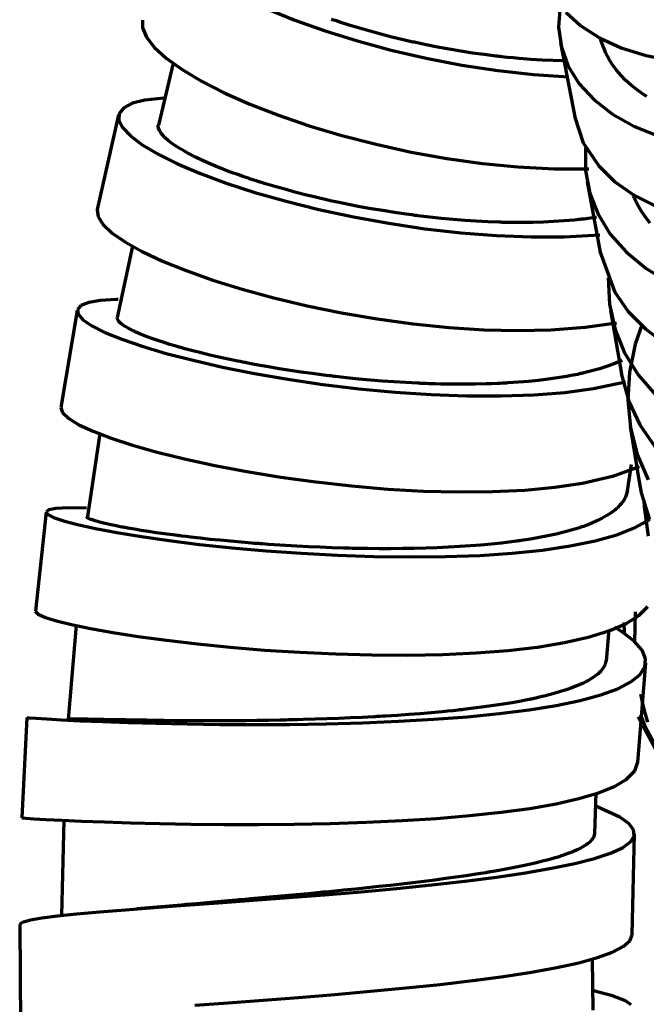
# Model space of a CAD drawing. Header units: millimetres. Extents: x 76 to 932, y 218 to 766.
# Tile 15 of 98: x 80 to 111, y 405 to 454. Entities that reach past the tile are written whole.
import ezdxf

# ---------------------------------------------------------------- set-up
doc = ezdxf.new("R2010")
doc.units = ezdxf.units.MM
doc.layers.add('Livello 1', color=18, linetype='Continuous', true_color=0x000000)

msp = doc.modelspace()

# ---------------------------------------------------------------- linework, layer by layer
at = {"layer": 'Livello 1', "color": 18, "lineweight": 70, "true_color": 0x000000}
for p, q in [((106.672, 454.985), (106.596, 453.919)), ((92.082, 454.84), (93.465, 454.275)), ((106.964, 454.671), (107.703, 453.986)), ((85.877, 454.268), (85.877, 453.891)), ((85.877, 453.891), (86.073, 453.425)), ((93.465, 454.275), (94.971, 453.739)), ((95.346, 454.29), (95.284, 454.311)), ((95.408, 454.272), (95.346, 454.29)), ((95.533, 454.23), (95.408, 454.272)), ((95.658, 454.187), (95.533, 454.23)), ((96.166, 454.025), (95.658, 454.187)), ((96.684, 453.87), (96.166, 454.025)), ((106.596, 453.919), (106.736, 452.928)), ((107.703, 453.986), (108.626, 453.39)), ((86.073, 453.425), (86.471, 452.917)), ((94.971, 453.739), (96.578, 453.238)), ((97.212, 453.718), (96.684, 453.87)), ((97.75, 453.573), (97.212, 453.718)), ((98.298, 453.432), (97.75, 453.573)), ((98.856, 453.295), (98.298, 453.432)), ((108.626, 453.39), (109.717, 452.896)), ((86.471, 452.917), (87.066, 452.378)), ((96.578, 453.238), (98.264, 452.78)), ((98.997, 453.263), (98.856, 453.295)), ((99.139, 453.231), (98.997, 453.263)), ((99.21, 453.214), (99.139, 453.231)), ((99.281, 453.2), (99.21, 453.214)), ((99.352, 453.182), (99.281, 453.2)), ((99.424, 453.168), (99.352, 453.182)), ((99.71, 453.104), (99.424, 453.168)), ((99.997, 453.044), (99.71, 453.104)), ((100.571, 452.931), (99.997, 453.044)), ((101.147, 452.826), (100.571, 452.931)), ((106.686, 453.15), (107.424, 449.372)), ((106.736, 452.928), (107.081, 451.982)), ((108.725, 453.228), (108.707, 453.291)), ((108.826, 452.924), (108.725, 453.228)), ((108.952, 452.628), (108.826, 452.924)), ((109.717, 452.896), (110.963, 452.508)), ((98.264, 452.78), (100.008, 452.378)), ((101.726, 452.727), (101.147, 452.826)), ((102.306, 452.635), (101.726, 452.727)), ((102.888, 452.554), (102.306, 452.635)), ((103.471, 452.48), (102.888, 452.554)), ((103.545, 452.473), (103.471, 452.48)), ((103.618, 452.462), (103.545, 452.473)), ((103.691, 452.455), (103.618, 452.462)), ((103.764, 452.448), (103.691, 452.455)), ((103.91, 452.43), (103.764, 452.448)), ((104.056, 452.416), (103.91, 452.43)), ((104.346, 452.388), (104.056, 452.416)), ((109.025, 452.483), (108.952, 452.628)), ((109.104, 452.339), (109.025, 452.483)), ((110.963, 452.508), (112.345, 452.236)), ((87.412, 452.134), (86.675, 449.04)), ((87.066, 452.378), (87.852, 451.813)), ((100.008, 452.378), (101.784, 452.035)), ((101.784, 452.035), (103.57, 451.764)), ((104.635, 452.36), (104.346, 452.388)), ((105.208, 452.318), (104.635, 452.36)), ((105.773, 452.282), (105.208, 452.318)), ((106.333, 452.258), (105.773, 452.282)), ((106.886, 452.243), (106.333, 452.258)), ((107, 452.24), (106.886, 452.243)), ((107.081, 451.982), (107.627, 451.1)), ((109.146, 452.265), (109.104, 452.339)), ((109.189, 452.194), (109.146, 452.265)), ((109.234, 452.124), (109.189, 452.194)), ((109.281, 452.053), (109.234, 452.124)), ((109.482, 451.781), (109.281, 452.053)), ((87.852, 451.813), (88.816, 451.238)), ((103.57, 451.764), (105.341, 451.566)), ((105.341, 451.566), (107.083, 451.446)), ((109.705, 451.517), (109.482, 451.781)), ((109.951, 451.266), (109.705, 451.517)), ((88.816, 451.238), (89.947, 450.659)), ((107.627, 451.1), (108.366, 450.3)), ((110.219, 451.026), (109.951, 451.266)), ((110.509, 450.797), (110.219, 451.026)), ((89.947, 450.659), (91.231, 450.092)), ((110.821, 450.578), (110.509, 450.797)), ((110.986, 450.473), (110.821, 450.578)), ((85.376, 450.134), (84.945, 449.912)), ((86.002, 450.293), (85.376, 450.134)), ((86.943, 450.391), (86.002, 450.293)), ((91.231, 450.092), (92.649, 449.538)), ((108.366, 450.3), (109.287, 449.584)), ((84.692, 449.552), (83.63, 444.846)), ((84.717, 449.633), (84.697, 449.301)), ((84.945, 449.912), (84.717, 449.633)), ((92.649, 449.538), (94.181, 449.016)), ((109.287, 449.584), (110.377, 448.973)), ((84.697, 449.301), (84.884, 448.924)), ((86.654, 448.994), (86.653, 449.037)), ((86.675, 448.889), (86.654, 448.994)), ((94.181, 449.016), (95.809, 448.529)), ((107.411, 449.442), (107.826, 448.172)), ((110.377, 448.973), (111.621, 448.476)), ((84.884, 448.924), (85.276, 448.511)), ((85.276, 448.511), (85.869, 448.067)), ((86.721, 448.779), (86.675, 448.889)), ((86.753, 448.723), (86.721, 448.779)), ((86.792, 448.663), (86.753, 448.723)), ((86.814, 448.635), (86.792, 448.663)), ((86.837, 448.603), (86.814, 448.635)), ((86.849, 448.589), (86.837, 448.603)), ((86.862, 448.575), (86.849, 448.589)), ((86.875, 448.557), (86.862, 448.575)), ((86.888, 448.543), (86.875, 448.557)), ((87.01, 448.416), (86.888, 448.543)), ((95.809, 448.529), (97.51, 448.091)), ((85.869, 448.067), (86.655, 447.601)), ((87.155, 448.289), (87.01, 448.416)), ((87.324, 448.155), (87.155, 448.289)), ((87.517, 448.021), (87.324, 448.155)), ((87.733, 447.883), (87.517, 448.021)), ((97.51, 448.091), (99.26, 447.707)), ((107.826, 448.172), (108.593, 447.012)), ((86.655, 447.601), (87.623, 447.121)), ((87.973, 447.742), (87.733, 447.883)), ((88.102, 447.671), (87.973, 447.742)), ((88.237, 447.597), (88.102, 447.671)), ((88.272, 447.58), (88.237, 447.597)), ((88.307, 447.562), (88.272, 447.58)), ((88.342, 447.544), (88.307, 447.562)), ((88.378, 447.523), (88.342, 447.544)), ((88.451, 447.488), (88.378, 447.523)), ((99.26, 447.707), (101.037, 447.389)), ((107.943, 447.911), (107.942, 446.772)), ((107.944, 447.922), (107.943, 447.911)), ((87.623, 447.121), (88.761, 446.638)), ((88.525, 447.453), (88.451, 447.488)), ((88.833, 447.305), (88.525, 447.453)), ((89.161, 447.156), (88.833, 447.305)), ((89.509, 447.008), (89.161, 447.156)), ((89.876, 446.86), (89.509, 447.008)), ((101.037, 447.389), (102.816, 447.139)), ((102.816, 447.139), (104.573, 446.966)), ((108.593, 447.012), (109.398, 446.229)), ((88.761, 446.638), (90.053, 446.162)), ((90.264, 446.712), (89.876, 446.86)), ((90.671, 446.564), (90.264, 446.712)), ((90.882, 446.493), (90.671, 446.564)), ((104.573, 446.966), (106.377, 446.874)), ((106.377, 446.874), (108.102, 446.878)), ((107.942, 446.772), (108.149, 445.664)), ((90.053, 446.162), (91.481, 445.696)), ((91.098, 446.419), (90.882, 446.493)), ((91.152, 446.398), (91.098, 446.419)), ((91.208, 446.38), (91.152, 446.398)), ((91.263, 446.363), (91.208, 446.38)), ((91.319, 446.345), (91.263, 446.363)), ((91.43, 446.31), (91.319, 446.345)), ((91.543, 446.271), (91.43, 446.31)), ((92.002, 446.13), (91.543, 446.271)), ((92.474, 445.989), (92.002, 446.13)), ((108.019, 446.218), (108.663, 442.718)), ((109.398, 446.229), (110.382, 445.537)), ((91.481, 445.696), (93.026, 445.255)), ((92.96, 445.851), (92.474, 445.989)), ((93.459, 445.714), (92.96, 445.851)), ((93.972, 445.583), (93.459, 445.714)), ((94.499, 445.456), (93.972, 445.583)), ((108.149, 445.664), (108.561, 444.613)), ((93.026, 445.255), (94.667, 444.846)), ((94.632, 445.424), (94.499, 445.456)), ((94.767, 445.393), (94.632, 445.424)), ((94.835, 445.378), (94.767, 445.393)), ((94.903, 445.361), (94.835, 445.378)), ((94.971, 445.347), (94.903, 445.361)), ((95.039, 445.329), (94.971, 445.347)), ((95.312, 445.269), (95.039, 445.329)), ((95.588, 445.213), (95.312, 445.269)), ((96.143, 445.096), (95.588, 445.213)), ((96.703, 444.987), (96.143, 445.096)), ((110.357, 445.424), (110.321, 445.502)), ((110.521, 445.096), (110.357, 445.424)), ((110.382, 445.537), (111.531, 444.959)), ((110.708, 444.779), (110.521, 445.096)), ((83.629, 444.842), (83.626, 444.825)), ((83.626, 444.825), (83.671, 444.479)), ((94.667, 444.846), (96.382, 444.479)), ((97.269, 444.885), (96.703, 444.987)), ((97.841, 444.789), (97.269, 444.885)), ((98.419, 444.698), (97.841, 444.789)), ((99.002, 444.613), (98.419, 444.698)), ((99.15, 444.592), (99.002, 444.613)), ((99.297, 444.574), (99.15, 444.592)), ((99.37, 444.564), (99.297, 444.574)), ((99.444, 444.553), (99.37, 444.564)), ((108.561, 444.613), (109.173, 443.625)), ((110.92, 444.468), (110.708, 444.779)), ((83.671, 444.479), (83.922, 444.094)), ((83.922, 444.094), (84.375, 443.675)), ((96.382, 444.479), (98.147, 444.158)), ((98.147, 444.158), (99.939, 443.89)), ((99.518, 444.546), (99.444, 444.553)), ((99.591, 444.535), (99.518, 444.546)), ((99.885, 444.5), (99.591, 444.535)), ((100.178, 444.465), (99.885, 444.5)), ((100.763, 444.401), (100.178, 444.465)), ((101.344, 444.348), (100.763, 444.401)), ((101.923, 444.302), (101.344, 444.348)), ((102.5, 444.264), (101.923, 444.302)), ((103.073, 444.232), (102.5, 444.264)), ((103.644, 444.211), (103.073, 444.232)), ((103.716, 444.211), (103.644, 444.211)), ((103.787, 444.207), (103.716, 444.211)), ((103.858, 444.207), (103.787, 444.207)), ((103.929, 444.204), (103.858, 444.207)), ((104.07, 444.2), (103.929, 444.204)), ((104.21, 444.2), (104.07, 444.2)), ((104.489, 444.197), (104.21, 444.2)), ((104.765, 444.197), (104.489, 444.197)), ((105.309, 444.204), (104.765, 444.197)), ((105.842, 444.218), (105.309, 444.204)), ((106.364, 444.242), (105.842, 444.218)), ((106.876, 444.274), (106.364, 444.242)), ((107.128, 444.295), (106.876, 444.274)), ((107.377, 444.32), (107.128, 444.295)), ((107.5, 444.331), (107.377, 444.32)), ((107.623, 444.345), (107.5, 444.331)), ((107.684, 444.352), (107.623, 444.345)), ((107.745, 444.359), (107.684, 444.352)), ((107.806, 444.366), (107.745, 444.359)), ((107.866, 444.373), (107.806, 444.366)), ((108.477, 444.458), (107.866, 444.373)), ((111.156, 444.168), (110.92, 444.468)), ((84.375, 443.675), (85.026, 443.226)), ((99.939, 443.89), (101.733, 443.685)), ((101.733, 443.685), (103.503, 443.548)), ((106.882, 443.488), (108.655, 443.593)), ((109.173, 443.625), (109.975, 442.722)), ((85.026, 443.226), (85.865, 442.757)), ((103.503, 443.548), (105.228, 443.48)), ((105.228, 443.48), (106.882, 443.488)), ((85.386, 443.025), (84.624, 439.469)), ((85.865, 442.757), (86.88, 442.281)), ((108.653, 442.775), (109.389, 440.739)), ((109.975, 442.722), (110.955, 441.914)), ((86.88, 442.281), (88.061, 441.805)), ((88.061, 441.805), (89.389, 441.332)), ((110.955, 441.914), (112.101, 441.219)), ((89.389, 441.332), (90.846, 440.88)), ((109.073, 441.448), (109.128, 440.14)), ((90.846, 440.88), (92.414, 440.454)), ((109.389, 440.739), (110.068, 439.769)), ((83.203, 440.21), (82.818, 440.062)), ((83.789, 440.313), (83.203, 440.21)), ((84.566, 440.362), (83.789, 440.313)), ((84.663, 440.365), (84.566, 440.362)), ((92.414, 440.454), (94.071, 440.059)), ((82.63, 439.826), (81.812, 434.996)), ((82.818, 440.062), (82.64, 439.864)), ((82.64, 439.864), (82.671, 439.628)), ((94.071, 440.059), (95.795, 439.706)), ((95.795, 439.706), (97.563, 439.406)), ((109.128, 440.14), (109.407, 438.873)), ((109.178, 439.812), (109.726, 436.658)), ((110.068, 439.769), (110.935, 438.887)), ((82.671, 439.628), (82.912, 439.357)), ((82.912, 439.357), (83.359, 439.053)), ((84.625, 439.42), (84.62, 439.455)), ((84.654, 439.349), (84.625, 439.42)), ((84.708, 439.272), (84.654, 439.349)), ((84.787, 439.194), (84.708, 439.272)), ((84.891, 439.11), (84.787, 439.194)), ((97.563, 439.406), (99.35, 439.159)), ((107.922, 438.983), (109.481, 439.212)), ((83.359, 439.053), (84.007, 438.729)), ((84.007, 438.729), (84.847, 438.39)), ((85.02, 439.025), (84.891, 439.11)), ((85.173, 438.933), (85.02, 439.025)), ((85.259, 438.887), (85.173, 438.933)), ((85.352, 438.841), (85.259, 438.887)), ((85.376, 438.827), (85.352, 438.841)), ((85.4, 438.817), (85.376, 438.827)), ((85.425, 438.806), (85.4, 438.817)), ((85.451, 438.792), (85.425, 438.806)), ((85.503, 438.767), (85.451, 438.792)), ((85.556, 438.743), (85.503, 438.767)), ((85.783, 438.644), (85.556, 438.743)), ((99.35, 439.159), (101.133, 438.975)), ((101.133, 438.975), (102.886, 438.859)), ((102.886, 438.859), (104.586, 438.817)), ((104.586, 438.817), (106.212, 438.852)), ((106.212, 438.852), (107.922, 438.983)), ((109.407, 438.873), (109.885, 437.709)), ((110.751, 439.141), (110.408, 438.136)), ((110.935, 438.887), (111.978, 438.104)), ((84.847, 438.39), (85.869, 438.037)), ((86.032, 438.545), (85.783, 438.644)), ((86.302, 438.443), (86.032, 438.545)), ((86.595, 438.341), (86.302, 438.443)), ((86.91, 438.235), (86.595, 438.341)), ((87.248, 438.132), (86.91, 438.235)), ((85.869, 438.037), (87.057, 437.684)), ((87.424, 438.079), (87.248, 438.132)), ((87.607, 438.023), (87.424, 438.079)), ((87.654, 438.012), (87.607, 438.023)), ((87.701, 437.998), (87.654, 438.012)), ((87.747, 437.984), (87.701, 437.998)), ((87.795, 437.97), (87.747, 437.984)), ((87.891, 437.945), (87.795, 437.97)), ((87.987, 437.917), (87.891, 437.945)), ((88.385, 437.811), (87.987, 437.917)), ((88.799, 437.705), (88.385, 437.811)), ((89.231, 437.603), (88.799, 437.705)), ((109.885, 437.709), (110.56, 436.615)), ((110.408, 438.136), (110.12, 436.749)), ((87.057, 437.684), (88.395, 437.339)), ((88.395, 437.339), (89.866, 437.003)), ((89.679, 437.501), (89.231, 437.603)), ((90.143, 437.399), (89.679, 437.501)), ((90.625, 437.3), (90.143, 437.399)), ((90.747, 437.272), (90.625, 437.3)), ((90.872, 437.247), (90.747, 437.272)), ((90.934, 437.236), (90.872, 437.247)), ((90.997, 437.226), (90.934, 437.236)), ((91.06, 437.212), (90.997, 437.226)), ((91.123, 437.201), (91.06, 437.212)), ((109.76, 437.335), (109.322, 437.152)), ((89.866, 437.003), (91.45, 436.686)), ((91.378, 437.152), (91.123, 437.201)), ((91.634, 437.102), (91.378, 437.152)), ((92.155, 437.011), (91.634, 437.102)), ((92.686, 436.922), (92.155, 437.011)), ((93.226, 436.838), (92.686, 436.922)), ((93.776, 436.753), (93.226, 436.838)), ((94.335, 436.675), (93.776, 436.753)), ((108.25, 436.809), (107.851, 436.711)), ((108.628, 436.915), (108.25, 436.809)), ((108.985, 437.028), (108.628, 436.915)), ((109.322, 437.152), (108.985, 437.028)), ((110.12, 436.749), (110.041, 435.36)), ((91.45, 436.686), (93.123, 436.397)), ((93.123, 436.397), (94.864, 436.143)), ((94.904, 436.601), (94.335, 436.675)), ((95.048, 436.584), (94.904, 436.601)), ((95.192, 436.566), (95.048, 436.584)), ((95.264, 436.559), (95.192, 436.566)), ((95.337, 436.548), (95.264, 436.559)), ((95.409, 436.541), (95.337, 436.548)), ((95.482, 436.531), (95.409, 436.541)), ((95.772, 436.499), (95.482, 436.531)), ((96.062, 436.467), (95.772, 436.499)), ((96.645, 436.407), (96.062, 436.467)), ((97.228, 436.354), (96.645, 436.407)), ((97.812, 436.305), (97.228, 436.354)), ((98.398, 436.263), (97.812, 436.305)), ((98.985, 436.227), (98.398, 436.263)), ((99.573, 436.199), (98.985, 436.227)), ((104.595, 436.245), (104.07, 436.21)), ((105.105, 436.287), (104.595, 436.245)), ((105.6, 436.337), (105.105, 436.287)), ((106.08, 436.397), (105.6, 436.337)), ((106.545, 436.46), (106.08, 436.397)), ((106.995, 436.538), (106.545, 436.46)), ((107.215, 436.577), (106.995, 436.538)), ((107.431, 436.619), (107.215, 436.577)), ((107.537, 436.64), (107.431, 436.619)), ((107.643, 436.665), (107.537, 436.64)), ((107.695, 436.675), (107.643, 436.665)), ((107.748, 436.686), (107.695, 436.675)), ((107.799, 436.7), (107.748, 436.686)), ((107.851, 436.711), (107.799, 436.7)), ((108.33, 435.931), (109.93, 436.263)), ((109.72, 436.689), (110.095, 435.282)), ((110.56, 436.615), (111.422, 435.614)), ((94.864, 436.143), (96.65, 435.927)), ((96.65, 435.927), (98.454, 435.758)), ((98.454, 435.758), (100.253, 435.638)), ((99.647, 436.196), (99.573, 436.199)), ((99.72, 436.192), (99.647, 436.196)), ((99.794, 436.189), (99.72, 436.192)), ((99.868, 436.185), (99.794, 436.189)), ((100.014, 436.178), (99.868, 436.185)), ((100.16, 436.174), (100.014, 436.178)), ((100.451, 436.164), (100.16, 436.174)), ((100.741, 436.157), (100.451, 436.164)), ((101.314, 436.146), (100.741, 436.157)), ((101.879, 436.146), (101.314, 436.146)), ((102.438, 436.15), (101.879, 436.146)), ((102.989, 436.16), (102.438, 436.15)), ((103.262, 436.171), (102.989, 436.16)), ((103.533, 436.182), (103.262, 436.171)), ((103.668, 436.189), (103.533, 436.182)), ((103.803, 436.196), (103.668, 436.189)), ((103.87, 436.199), (103.803, 436.196)), ((103.937, 436.203), (103.87, 436.199)), ((104.003, 436.206), (103.937, 436.203)), ((104.07, 436.21), (104.003, 436.206)), ((105.374, 435.624), (106.912, 435.744)), ((106.912, 435.744), (108.33, 435.931)), ((100.253, 435.638), (102.022, 435.575)), ((102.022, 435.575), (103.737, 435.568)), ((103.737, 435.568), (105.374, 435.624)), ((110.041, 435.36), (110.17, 433.987)), ((110.095, 435.282), (110.642, 434.128)), ((81.812, 434.993), (81.895, 434.735)), ((81.895, 434.735), (82.21, 434.439)), ((82.21, 434.439), (82.717, 434.135)), ((82.717, 434.135), (83.421, 433.807)), ((83.421, 433.807), (84.312, 433.469)), ((110.162, 434.037), (110.611, 431.296)), ((110.17, 433.987), (110.508, 432.657)), ((110.642, 434.128), (111.384, 433.049)), ((83.757, 433.698), (83.141, 429.56)), ((84.312, 433.469), (85.379, 433.119)), ((85.379, 433.119), (86.606, 432.774)), ((86.606, 432.774), (87.977, 432.431)), ((87.977, 432.431), (89.474, 432.107)), ((110.508, 432.657), (111.049, 431.384)), ((89.474, 432.107), (91.076, 431.804)), ((109.347, 431.588), (110.633, 432.058)), ((110.036, 430.837), (110.226, 432.146)), ((91.076, 431.804), (92.761, 431.528)), ((92.761, 431.528), (94.507, 431.285)), ((107.787, 431.225), (109.347, 431.588)), ((94.507, 431.285), (96.291, 431.087)), ((96.291, 431.087), (98.087, 430.932)), ((98.087, 430.932), (99.87, 430.833)), ((103.306, 430.802), (104.911, 430.879)), ((104.911, 430.879), (106.412, 431.02)), ((106.412, 431.02), (107.787, 431.225)), ((110.027, 430.84), (109.927, 430.526)), ((110.61, 431.299), (110.715, 430.749)), ((99.87, 430.833), (101.618, 430.788)), ((101.618, 430.788), (103.306, 430.802)), ((109.837, 430.364), (109.72, 430.202)), ((109.927, 430.526), (109.837, 430.364)), ((110.715, 430.749), (111.123, 429.419)), ((110.841, 430.385), (110.855, 430.061)), ((81.216, 429.891), (81.083, 429.793)), ((81.558, 429.959), (81.216, 429.891)), ((82.196, 429.994), (81.558, 429.959)), ((83.086, 429.983), (82.196, 429.994)), ((109.411, 429.895), (109.219, 429.747)), ((109.455, 429.93), (109.411, 429.895)), ((109.497, 429.969), (109.455, 429.93)), ((109.518, 429.987), (109.497, 429.969)), ((109.539, 430.008), (109.518, 429.987)), ((109.558, 430.026), (109.539, 430.008)), ((109.578, 430.047), (109.558, 430.026)), ((109.653, 430.124), (109.578, 430.047)), ((109.72, 430.202), (109.653, 430.124)), ((110.855, 430.061), (111.049, 428.583)), ((81.081, 429.786), (80.545, 424.857)), ((81.083, 429.793), (81.161, 429.666)), ((81.161, 429.666), (81.451, 429.518)), ((81.451, 429.518), (81.947, 429.345)), ((83.101, 429.539), (83.093, 429.556)), ((83.135, 429.507), (83.101, 429.539)), ((83.195, 429.472), (83.135, 429.507)), ((83.235, 429.45), (83.195, 429.472)), ((83.281, 429.433), (83.235, 429.45)), ((83.306, 429.422), (83.281, 429.433)), ((83.334, 429.412), (83.306, 429.422)), ((83.362, 429.401), (83.334, 429.412)), ((83.392, 429.391), (83.362, 429.401)), ((83.529, 429.345), (83.392, 429.391)), ((108.767, 429.475), (108.506, 429.345)), ((109.004, 429.609), (108.767, 429.475)), ((109.219, 429.747), (109.004, 429.609)), ((110.417, 429.013), (111.142, 429.422)), ((81.947, 429.345), (82.645, 429.161)), ((82.645, 429.161), (83.533, 428.964)), ((83.689, 429.299), (83.529, 429.345)), ((83.533, 428.964), (84.601, 428.763)), ((83.873, 429.249), (83.689, 429.299)), ((84.082, 429.2), (83.873, 429.249)), ((84.314, 429.147), (84.082, 429.2)), ((84.57, 429.094), (84.314, 429.147)), ((84.707, 429.07), (84.57, 429.094)), ((84.85, 429.041), (84.707, 429.07)), ((84.886, 429.034), (84.85, 429.041)), ((84.924, 429.027), (84.886, 429.034)), ((84.961, 429.02), (84.924, 429.027)), ((84.999, 429.013), (84.961, 429.02)), ((85.076, 428.999), (84.999, 429.013)), ((85.154, 428.985), (85.076, 428.999)), ((85.477, 428.928), (85.154, 428.985)), ((85.821, 428.872), (85.477, 428.928)), ((107.229, 428.883), (106.859, 428.784)), ((107.407, 428.935), (107.229, 428.883)), ((107.581, 428.988), (107.407, 428.935)), ((107.624, 429.002), (107.581, 428.988)), ((107.666, 429.017), (107.624, 429.002)), ((107.708, 429.031), (107.666, 429.017)), ((107.75, 429.045), (107.708, 429.031)), ((107.832, 429.073), (107.75, 429.045)), ((107.913, 429.105), (107.832, 429.073)), ((108.221, 429.221), (107.913, 429.105)), ((108.506, 429.345), (108.221, 429.221)), ((109.489, 428.65), (110.417, 429.013)), ((84.601, 428.763), (85.832, 428.561)), ((86.184, 428.816), (85.821, 428.872)), ((85.832, 428.561), (87.211, 428.364)), ((86.567, 428.759), (86.184, 428.816)), ((86.969, 428.703), (86.567, 428.759)), ((87.391, 428.646), (86.969, 428.703)), ((87.5, 428.632), (87.391, 428.646)), ((87.61, 428.618), (87.5, 428.632)), ((87.665, 428.611), (87.61, 428.618)), ((87.721, 428.604), (87.665, 428.611)), ((87.777, 428.597), (87.721, 428.604)), ((87.834, 428.59), (87.777, 428.597)), ((88.061, 428.561), (87.834, 428.59)), ((88.292, 428.533), (88.061, 428.561)), ((88.765, 428.48), (88.292, 428.533)), ((89.25, 428.427), (88.765, 428.48)), ((89.748, 428.378), (89.25, 428.427)), ((105.191, 428.438), (104.728, 428.367)), ((105.636, 428.516), (105.191, 428.438)), ((106.062, 428.6), (105.636, 428.516)), ((106.469, 428.689), (106.062, 428.6)), ((106.859, 428.784), (106.469, 428.689)), ((108.414, 428.35), (109.489, 428.65)), ((87.211, 428.364), (88.719, 428.177)), ((88.719, 428.177), (90.333, 428.008)), ((90.26, 428.329), (89.748, 428.378)), ((90.785, 428.283), (90.26, 428.329)), ((90.333, 428.008), (92.033, 427.856)), ((91.324, 428.237), (90.785, 428.283)), ((91.46, 428.226), (91.324, 428.237)), ((91.598, 428.216), (91.46, 428.226)), ((91.667, 428.212), (91.598, 428.216)), ((91.736, 428.205), (91.667, 428.212)), ((91.806, 428.202), (91.736, 428.205)), ((91.875, 428.195), (91.806, 428.202)), ((92.154, 428.173), (91.875, 428.195)), ((92.433, 428.156), (92.154, 428.173)), ((92.997, 428.121), (92.433, 428.156)), ((93.566, 428.085), (92.997, 428.121)), ((94.141, 428.057), (93.566, 428.085)), ((94.72, 428.032), (94.141, 428.057)), ((95.305, 428.008), (94.72, 428.032)), ((95.895, 427.99), (95.305, 428.008)), ((95.969, 427.99), (95.895, 427.99)), ((96.043, 427.986), (95.969, 427.99)), ((96.117, 427.986), (96.043, 427.986)), ((96.192, 427.983), (96.117, 427.986)), ((96.34, 427.979), (96.192, 427.983)), ((96.488, 427.976), (96.34, 427.979)), ((96.784, 427.972), (96.488, 427.976)), ((97.079, 427.965), (96.784, 427.972)), ((97.666, 427.962), (97.079, 427.965)), ((98.25, 427.962), (97.666, 427.962)), ((98.83, 427.965), (98.25, 427.962)), ((99.407, 427.976), (98.83, 427.965)), ((99.981, 427.99), (99.407, 427.976)), ((100.552, 428.008), (99.981, 427.99)), ((101.115, 428.036), (100.552, 428.008)), ((101.665, 428.064), (101.115, 428.036)), ((102.205, 428.103), (101.665, 428.064)), ((102.732, 428.142), (102.205, 428.103)), ((103.249, 428.191), (102.732, 428.142)), ((103.754, 428.244), (103.249, 428.191)), ((104.002, 428.272), (103.754, 428.244)), ((104.247, 428.304), (104.002, 428.272)), ((104.368, 428.318), (104.247, 428.304)), ((104.285, 427.74), (105.795, 427.895)), ((104.489, 428.336), (104.368, 428.318)), ((104.549, 428.343), (104.489, 428.336)), ((104.609, 428.35), (104.549, 428.343)), ((104.668, 428.36), (104.609, 428.35)), ((104.728, 428.367), (104.668, 428.36)), ((105.795, 427.895), (107.177, 428.099)), ((107.177, 428.099), (108.414, 428.35)), ((92.033, 427.856), (93.796, 427.732)), ((93.796, 427.732), (95.594, 427.637)), ((95.594, 427.637), (97.406, 427.574)), ((97.406, 427.574), (99.205, 427.553)), ((99.205, 427.553), (100.967, 427.57)), ((100.967, 427.57), (102.668, 427.63)), ((102.668, 427.63), (104.285, 427.74)), ((110.59, 424.639), (111.04, 425.087)), ((80.544, 424.847), (80.692, 424.695)), ((80.692, 424.695), (81.045, 424.54)), ((81.045, 424.54), (81.601, 424.367)), ((109.94, 424.229), (110.59, 424.639)), ((110.412, 424.826), (110.378, 423.277)), ((81.601, 424.367), (82.352, 424.184)), ((82.576, 424.152), (82.179, 419.456)), ((82.352, 424.184), (83.29, 423.986)), ((83.29, 423.986), (84.401, 423.788)), ((109.099, 423.866), (109.94, 424.229)), ((109.783, 423.813), (109.399, 424.057)), ((109.845, 424.279), (109.863, 423.778)), ((84.401, 423.788), (85.67, 423.591)), ((85.67, 423.591), (87.079, 423.4)), ((106.888, 423.284), (108.077, 423.552)), ((108.077, 423.552), (109.099, 423.866)), ((108.974, 422.37), (109.107, 423.937)), ((110.368, 423.358), (109.783, 423.813)), ((87.079, 423.4), (88.609, 423.22)), ((88.609, 423.22), (90.239, 423.058)), ((90.239, 423.058), (91.949, 422.917)), ((104.079, 422.896), (105.55, 423.065)), ((105.55, 423.065), (106.888, 423.284)), ((110.752, 422.914), (110.368, 423.358)), ((91.949, 422.917), (93.712, 422.804)), ((93.712, 422.804), (95.506, 422.72)), ((95.506, 422.72), (97.306, 422.674)), ((97.306, 422.674), (99.088, 422.663)), ((99.088, 422.663), (100.826, 422.695)), ((100.826, 422.695), (102.497, 422.772)), ((102.497, 422.772), (104.079, 422.896)), ((110.929, 422.483), (110.752, 422.914)), ((108.879, 422.137), (108.799, 422)), ((108.895, 422.169), (108.879, 422.137)), ((108.909, 422.204), (108.895, 422.169)), ((108.916, 422.222), (108.909, 422.204)), ((108.922, 422.24), (108.916, 422.222)), ((108.928, 422.257), (108.922, 422.24)), ((108.933, 422.275), (108.928, 422.257)), ((108.956, 422.381), (108.933, 422.275)), ((110.544, 417.315), (110.938, 422.279)), ((110.65, 421.689), (110.894, 422.074)), ((110.894, 422.074), (110.929, 422.483)), ((108.409, 421.615), (108.229, 421.492)), ((108.564, 421.739), (108.409, 421.615)), ((108.694, 421.869), (108.564, 421.739)), ((108.799, 422), (108.694, 421.869)), ((110.199, 421.326), (110.65, 421.689)), ((107.263, 421.033), (106.966, 420.931)), ((107.54, 421.143), (107.263, 421.033)), ((107.67, 421.199), (107.54, 421.143)), ((107.794, 421.255), (107.67, 421.199)), ((107.854, 421.284), (107.794, 421.255)), ((107.913, 421.315), (107.854, 421.284)), ((107.969, 421.344), (107.913, 421.315)), ((108.024, 421.372), (107.969, 421.344)), ((108.229, 421.492), (108.024, 421.372)), ((109.546, 420.991), (110.199, 421.326)), ((105.56, 420.546), (105.46, 420.522)), ((105.943, 420.635), (105.56, 420.546)), ((106.306, 420.73), (105.943, 420.635)), ((106.646, 420.829), (106.306, 420.73)), ((106.966, 420.931), (106.646, 420.829)), ((107.674, 420.405), (108.7, 420.684)), ((108.7, 420.684), (109.546, 420.991)), ((110.67, 420.716), (110.772, 420.249)), ((102.885, 420.081), (102.385, 420.017)), ((103.37, 420.148), (102.885, 420.081)), ((103.839, 420.218), (103.37, 420.148)), ((104.293, 420.296), (103.839, 420.218)), ((104.732, 420.374), (104.293, 420.296)), ((104.945, 420.416), (104.732, 420.374)), ((105.154, 420.458), (104.945, 420.416)), ((105.134, 419.94), (106.479, 420.155)), ((105.206, 420.469), (105.154, 420.458)), ((105.258, 420.479), (105.206, 420.469)), ((105.309, 420.49), (105.258, 420.479)), ((105.36, 420.501), (105.309, 420.49)), ((105.46, 420.522), (105.36, 420.501)), ((106.479, 420.155), (107.674, 420.405)), ((110.772, 420.249), (110.889, 419.785)), ((96.817, 419.562), (96.23, 419.534)), ((97.406, 419.594), (96.817, 419.562)), ((97.48, 419.597), (97.406, 419.594)), ((97.553, 419.601), (97.48, 419.597)), ((97.626, 419.604), (97.553, 419.601)), ((97.7, 419.608), (97.626, 419.604)), ((97.846, 419.619), (97.7, 419.608)), ((97.991, 419.626), (97.846, 419.619)), ((98.281, 419.643), (97.991, 419.626)), ((98.569, 419.664), (98.281, 419.643)), ((99.138, 419.703), (98.569, 419.664)), ((99.7, 419.746), (99.138, 419.703)), ((100.254, 419.791), (99.7, 419.746)), ((100.8, 419.844), (100.254, 419.791)), ((100.382, 419.467), (102.064, 419.594)), ((101.07, 419.869), (100.8, 419.844)), ((101.339, 419.897), (101.07, 419.869)), ((101.472, 419.911), (101.339, 419.897)), ((101.605, 419.925), (101.472, 419.911)), ((101.671, 419.933), (101.605, 419.925)), ((101.737, 419.94), (101.671, 419.933)), ((101.803, 419.947), (101.737, 419.94)), ((101.869, 419.954), (101.803, 419.947)), ((102.385, 420.017), (101.869, 419.954)), ((102.064, 419.594), (103.656, 419.753)), ((103.656, 419.753), (105.134, 419.94)), ((110.559, 419.587), (110.714, 419.287)), ((110.68, 419.693), (110.887, 419.149)), ((110.889, 419.785), (111.02, 419.326)), ((80.123, 419.552), (79.878, 414.56)), ((80.123, 419.552), (80.124, 419.552)), ((80.124, 419.552), (80.245, 419.541)), ((80.245, 419.541), (80.577, 419.52)), ((80.577, 419.52), (81.115, 419.485)), ((81.115, 419.485), (81.854, 419.446)), ((81.854, 419.446), (82.782, 419.4)), ((82.146, 419.46), (82.143, 419.456)), ((82.15, 419.463), (82.146, 419.46)), ((82.155, 419.463), (82.15, 419.463)), ((82.194, 419.47), (82.155, 419.463)), ((82.258, 419.474), (82.194, 419.47)), ((82.347, 419.477), (82.258, 419.474)), ((82.461, 419.477), (82.347, 419.477)), ((82.6, 419.477), (82.461, 419.477)), ((82.764, 419.474), (82.6, 419.477)), ((82.856, 419.474), (82.764, 419.474)), ((82.782, 419.4), (83.887, 419.354)), ((82.954, 419.474), (82.856, 419.474)), ((82.98, 419.47), (82.954, 419.474)), ((83.006, 419.47), (82.98, 419.47)), ((83.032, 419.47), (83.006, 419.47)), ((83.059, 419.47), (83.032, 419.47)), ((83.113, 419.47), (83.059, 419.47)), ((83.169, 419.47), (83.113, 419.47)), ((83.407, 419.463), (83.169, 419.47)), ((83.667, 419.46), (83.407, 419.463)), ((83.948, 419.453), (83.667, 419.46)), ((83.887, 419.354), (85.153, 419.312)), ((84.253, 419.449), (83.948, 419.453)), ((84.579, 419.442), (84.253, 419.449)), ((84.927, 419.435), (84.579, 419.442)), ((85.018, 419.435), (84.927, 419.435)), ((85.11, 419.432), (85.018, 419.435)), ((85.157, 419.432), (85.11, 419.432)), ((85.153, 419.312), (86.563, 419.269)), ((85.204, 419.432), (85.157, 419.432)), ((85.251, 419.432), (85.204, 419.432)), ((85.298, 419.428), (85.251, 419.432)), ((85.492, 419.425), (85.298, 419.428)), ((85.689, 419.421), (85.492, 419.425)), ((86.097, 419.418), (85.689, 419.421)), ((86.521, 419.41), (86.097, 419.418)), ((86.963, 419.407), (86.521, 419.41)), ((86.563, 419.269), (88.097, 419.238)), ((87.42, 419.4), (86.963, 419.407)), ((87.894, 419.396), (87.42, 419.4)), ((88.386, 419.396), (87.894, 419.396)), ((88.097, 419.238), (89.734, 419.216)), ((88.511, 419.396), (88.386, 419.396)), ((88.638, 419.393), (88.511, 419.396)), ((88.701, 419.393), (88.638, 419.393)), ((88.765, 419.393), (88.701, 419.393)), ((88.829, 419.393), (88.765, 419.393)), ((88.893, 419.393), (88.829, 419.393)), ((89.152, 419.393), (88.893, 419.393)), ((89.412, 419.393), (89.152, 419.393)), ((89.94, 419.393), (89.412, 419.393)), ((89.734, 419.216), (91.451, 419.206)), ((90.478, 419.396), (89.94, 419.393)), ((91.025, 419.4), (90.478, 419.396)), ((91.581, 419.407), (91.025, 419.4)), ((91.451, 419.206), (93.224, 419.216)), ((92.146, 419.414), (91.581, 419.407)), ((92.721, 419.425), (92.146, 419.414)), ((92.793, 419.428), (92.721, 419.425)), ((92.866, 419.428), (92.793, 419.428)), ((92.939, 419.428), (92.866, 419.428)), ((93.011, 419.432), (92.939, 419.428)), ((93.157, 419.435), (93.011, 419.432)), ((93.303, 419.439), (93.157, 419.435)), ((93.224, 419.216), (95.029, 419.245)), ((93.595, 419.446), (93.303, 419.439)), ((93.887, 419.453), (93.595, 419.446)), ((94.471, 419.467), (93.887, 419.453)), ((95.057, 419.488), (94.471, 419.467)), ((95.029, 419.245), (96.84, 419.294)), ((95.643, 419.509), (95.057, 419.488)), ((96.23, 419.534), (95.643, 419.509)), ((96.84, 419.294), (98.633, 419.368)), ((98.633, 419.368), (100.382, 419.467)), ((110.773, 419.181), (111.514, 417.802)), ((110.887, 419.149), (112.341, 416.429)), ((110.393, 416.895), (110.546, 417.354)), ((109.966, 416.468), (110.393, 416.895)), ((109.373, 416.123), (109.966, 416.468)), ((107.612, 415.519), (108.585, 415.809)), ((108.396, 413.759), (108.474, 415.816)), ((108.585, 415.809), (109.373, 416.123)), ((105.168, 415.036), (106.468, 415.262)), ((106.468, 415.262), (107.612, 415.519)), ((100.525, 414.535), (102.176, 414.673)), ((102.176, 414.673), (103.731, 414.838)), ((103.731, 414.838), (105.168, 415.036)), ((109.653, 414.591), (108.49, 415.124)), ((79.878, 414.56), (79.893, 414.556)), ((79.893, 414.556), (80.079, 414.546)), ((80.079, 414.546), (80.474, 414.521)), ((80.474, 414.521), (81.071, 414.486)), ((81.071, 414.486), (81.865, 414.447)), ((81.964, 414.447), (81.842, 409.698)), ((81.865, 414.447), (82.841, 414.401)), ((82.841, 414.401), (83.988, 414.359)), ((83.988, 414.359), (85.29, 414.316)), ((85.29, 414.316), (86.729, 414.281)), ((86.729, 414.281), (88.284, 414.253)), ((88.284, 414.253), (89.936, 414.235)), ((89.936, 414.235), (91.66, 414.235)), ((91.66, 414.235), (93.433, 414.249)), ((93.433, 414.249), (95.231, 414.285)), ((95.231, 414.285), (97.029, 414.345)), ((97.029, 414.345), (98.802, 414.426)), ((98.802, 414.426), (100.525, 414.535)), ((110.095, 414.274), (109.653, 414.591)), ((110.331, 413.964), (110.095, 414.274)), ((108.385, 413.759), (108.327, 413.583)), ((110.264, 408.753), (110.371, 413.762)), ((110.356, 413.657), (110.331, 413.964)), ((107.933, 413.195), (107.894, 413.17)), ((107.97, 413.223), (107.933, 413.195)), ((107.989, 413.233), (107.97, 413.223)), ((108.006, 413.247), (107.989, 413.233)), ((108.024, 413.258), (108.006, 413.247)), ((108.041, 413.272), (108.024, 413.258)), ((108.105, 413.325), (108.041, 413.272)), ((108.162, 413.374), (108.105, 413.325)), ((108.258, 413.48), (108.162, 413.374)), ((108.327, 413.583), (108.258, 413.48)), ((109.774, 413.078), (110.169, 413.364)), ((110.169, 413.364), (110.356, 413.657)), ((107.064, 412.782), (106.797, 412.686)), ((107.307, 412.877), (107.064, 412.782)), ((107.526, 412.972), (107.307, 412.877)), ((107.722, 413.071), (107.526, 412.972)), ((107.894, 413.17), (107.722, 413.071)), ((108.379, 412.538), (109.175, 412.803)), ((109.175, 412.803), (109.774, 413.078)), ((105.126, 412.242), (104.732, 412.157)), ((105.5, 412.327), (105.126, 412.242)), ((105.856, 412.415), (105.5, 412.327)), ((106.026, 412.461), (105.856, 412.415)), ((106.192, 412.503), (106.026, 412.461)), ((106.233, 412.517), (106.192, 412.503)), ((106.273, 412.528), (106.233, 412.517)), ((106.249, 412.052), (107.4, 412.288)), ((106.313, 412.538), (106.273, 412.528)), ((106.353, 412.549), (106.313, 412.538)), ((106.431, 412.574), (106.353, 412.549)), ((106.507, 412.595), (106.431, 412.574)), ((106.797, 412.686), (106.507, 412.595)), ((107.4, 412.288), (108.379, 412.538)), ((102.487, 411.759), (101.992, 411.681)), ((102.73, 411.794), (102.487, 411.759)), ((102.969, 411.833), (102.73, 411.794)), ((103.029, 411.843), (102.969, 411.833)), ((103.088, 411.854), (103.029, 411.843)), ((103.147, 411.865), (103.088, 411.854)), ((103.206, 411.872), (103.147, 411.865)), ((103.323, 411.893), (103.206, 411.872)), ((103.439, 411.914), (103.323, 411.893)), ((103.889, 411.992), (103.439, 411.914)), ((103.498, 411.614), (104.942, 411.826)), ((104.32, 412.073), (103.889, 411.992)), ((104.732, 412.157), (104.32, 412.073)), ((104.942, 411.826), (106.249, 412.052)), ((98.491, 411.233), (98.207, 411.201)), ((98.775, 411.265), (98.491, 411.233)), ((98.916, 411.282), (98.775, 411.265)), ((99.058, 411.297), (98.916, 411.282)), ((99.199, 411.314), (99.058, 411.297)), ((99.339, 411.332), (99.199, 411.314)), ((99.894, 411.399), (99.339, 411.332)), ((100.437, 411.466), (99.894, 411.399)), ((100.279, 411.226), (101.937, 411.413)), ((100.967, 411.536), (100.437, 411.466)), ((101.486, 411.611), (100.967, 411.536)), ((101.992, 411.681), (101.486, 411.611)), ((101.937, 411.413), (103.498, 411.614)), ((94.129, 410.785), (93.545, 410.732)), ((94.718, 410.841), (94.129, 410.785)), ((94.792, 410.849), (94.718, 410.841)), ((94.867, 410.856), (94.792, 410.849)), ((94.94, 410.863), (94.867, 410.856)), ((95.014, 410.87), (94.94, 410.863)), ((94.966, 410.736), (96.769, 410.887)), ((95.162, 410.884), (95.014, 410.87)), ((95.309, 410.898), (95.162, 410.884)), ((95.603, 410.926), (95.309, 410.898)), ((95.896, 410.958), (95.603, 410.926)), ((96.479, 411.014), (95.896, 410.958)), ((97.058, 411.074), (96.479, 411.014)), ((96.769, 410.887), (98.548, 411.053)), ((97.634, 411.138), (97.058, 411.074)), ((98.207, 411.201), (97.634, 411.138)), ((98.548, 411.053), (100.279, 411.226)), ((88.012, 410.214), (89.662, 410.333)), ((88.563, 410.288), (88.061, 410.242)), ((89.078, 410.333), (88.563, 410.288)), ((89.606, 410.379), (89.078, 410.333)), ((90.147, 410.429), (89.606, 410.379)), ((89.662, 410.333), (91.387, 410.457)), ((90.216, 410.432), (90.147, 410.429)), ((90.285, 410.439), (90.216, 410.432)), ((90.353, 410.446), (90.285, 410.439)), ((90.423, 410.453), (90.353, 410.446)), ((90.561, 410.464), (90.423, 410.453)), ((90.7, 410.478), (90.561, 410.464)), ((90.979, 410.503), (90.7, 410.478)), ((91.259, 410.527), (90.979, 410.503)), ((91.823, 410.577), (91.259, 410.527)), ((91.387, 410.457), (93.163, 410.591)), ((92.392, 410.626), (91.823, 410.577)), ((92.966, 410.679), (92.392, 410.626)), ((93.545, 410.732), (92.966, 410.679)), ((93.163, 410.591), (94.966, 410.736)), ((81.643, 409.684), (82.603, 409.787)), ((82.603, 409.787), (83.737, 409.885)), ((83.737, 409.885), (85.028, 409.991)), ((85.028, 409.991), (86.459, 410.101)), ((87.802, 410.221), (85.592, 410.034)), ((86.459, 410.101), (88.012, 410.214)), ((88.061, 410.242), (87.833, 410.221)), ((79.766, 409.265), (79.903, 409.374)), ((79.903, 409.374), (80.296, 409.487)), ((80.296, 409.487), (80.871, 409.586)), ((80.871, 409.586), (81.643, 409.684)), ((79.766, 409.257), (79.798, 404.241)), ((110.264, 408.742), (110.264, 408.781)), ((109.811, 408.153), (110.143, 408.443)), ((110.143, 408.443), (110.264, 408.742)), ((108.536, 407.607), (109.273, 407.875)), ((109.273, 407.875), (109.811, 408.153)), ((106.512, 407.113), (107.612, 407.352)), ((107.612, 407.352), (108.536, 407.607)), ((108.318, 404.996), (108.285, 407.55)), ((103.851, 406.665), (105.253, 406.883)), ((105.253, 406.883), (106.512, 407.113)), ((100.702, 406.273), (102.327, 406.464)), ((102.327, 406.464), (103.851, 406.665)), ((95.45, 405.769), (97.239, 405.927)), ((97.239, 405.927), (98.998, 406.093)), ((98.998, 406.093), (100.702, 406.273)), ((109.278, 405.705), (108.331, 405.945)), ((88.484, 405.236), (90.148, 405.356)), ((90.148, 405.356), (91.88, 405.486)), ((91.88, 405.486), (93.655, 405.624)), ((93.655, 405.624), (95.45, 405.769)), ((109.922, 405.462), (109.278, 405.705)), ((110.21, 405.261), (109.922, 405.462))]:
    msp.add_line(p, q, dxfattribs=at)

doc.saveas('drawing.dxf')
